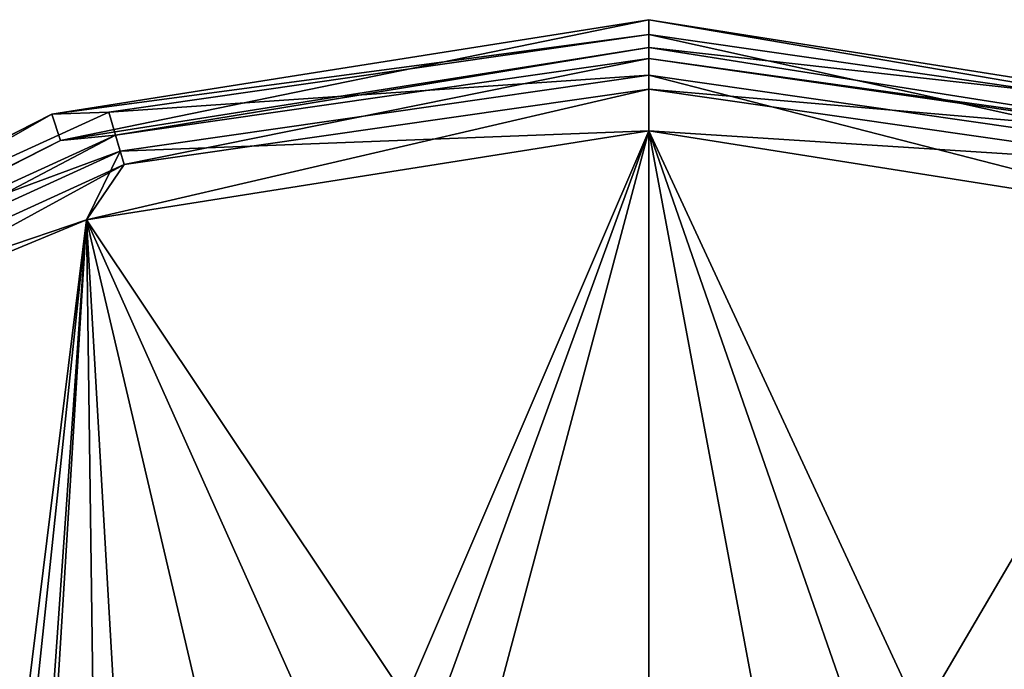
# Model space of a CAD drawing. Header units: millimetres. Extents: x -125 to 171, y -35 to 1363.
# Tile 54 of 256: x -86 to -69, y 23 to 35. Entities that reach past the tile are written whole.
import ezdxf

# ---------------------------------------------------------------- set-up
doc = ezdxf.new("R2010")
doc.units = ezdxf.units.MM
doc.header["$LTSCALE"] = 65.185185
for name, color, linetype in [('607', 7, 'CONTINUOUS'), ('608', 7, 'CONTINUOUS'), ('609', 7, 'CONTINUOUS'), ('610', 7, 'CONTINUOUS'), ('611', 7, 'CONTINUOUS'), ('612', 7, 'CONTINUOUS'), ('618', 7, 'CONTINUOUS'), ('619', 7, 'CONTINUOUS'), ('620', 7, 'CONTINUOUS'), ('621', 7, 'CONTINUOUS'), ('622', 7, 'CONTINUOUS')]:
    doc.layers.add(name, color=color, linetype=linetype)

msp = doc.modelspace()

# ---------------------------------------------------------------- linework, layer by layer
at = {"layer": '607', "linetype": 'CONTINUOUS'}
for points in [[(-75, 34.482, -50.5), (-75, 34.75, -51.5), (-85.738, 33.049, -51.5), (-75, 34.482, -50.5)], [(-84.715, 33.085, -50.5), (-75, 34.482, -50.5), (-85.738, 33.049, -51.5), (-84.715, 33.085, -50.5)], [(-75, 33.749, -49.767), (-75, 34.482, -50.5), (-84.715, 33.085, -50.5), (-75, 33.749, -49.767)], [(-84.508, 32.382, -49.767), (-75, 33.749, -49.767), (-84.715, 33.085, -50.5), (-84.508, 32.382, -49.767)], [(-84.508, 32.382, -49.767), (-75, 32.75, -49.5), (-75, 33.749, -49.767), (-84.508, 32.382, -49.767)], [(-95.426, 28.113, -51.5), (-93.642, 29.008, -50.5), (-85.738, 33.049, -51.5), (-95.426, 28.113, -51.5)], [(-93.642, 29.008, -50.5), (-84.508, 32.382, -49.767), (-84.715, 33.085, -50.5), (-93.642, 29.008, -50.5)], [(-93.642, 29.008, -50.5), (-84.715, 33.085, -50.5), (-85.738, 33.049, -51.5), (-93.642, 29.008, -50.5)], [(-85.115, 31.149, -49.5), (-75, 32.75, -49.5), (-84.508, 32.382, -49.767), (-85.115, 31.149, -49.5)], [(-93.246, 28.392, -49.767), (-84.508, 32.382, -49.767), (-93.642, 29.008, -50.5), (-93.246, 28.392, -49.767)], [(-93.246, 28.392, -49.767), (-85.115, 31.149, -49.5), (-84.508, 32.382, -49.767), (-93.246, 28.392, -49.767)], [(-89.864, 29.183, -49.5), (-85.115, 31.149, -49.5), (-93.246, 28.392, -49.767), (-89.864, 29.183, -49.5)]]:
    msp.add_3dface(points, dxfattribs=at)
at = {"layer": '608', "linetype": 'CONTINUOUS'}
for points in [[(-85.738, 33.049, -51.5), (-75, 34.75, -51.5), (-85.738, 33.049, -74.5), (-85.738, 33.049, -51.5)], [(-85.738, 33.049, -74.5), (-75, 34.75, -51.5), (-75, 34.75, -74.5), (-85.738, 33.049, -74.5)], [(-95.426, 28.113, -51.5), (-85.738, 33.049, -51.5), (-95.425, 28.113, -74.5), (-95.426, 28.113, -51.5)], [(-95.425, 28.113, -74.5), (-85.738, 33.049, -51.5), (-85.738, 33.049, -74.5), (-95.425, 28.113, -74.5)]]:
    msp.add_3dface(points, dxfattribs=at)
at = {"layer": '609', "linetype": 'CONTINUOUS'}
for points in [[(-85.738, 33.049, -74.5), (-75, 34.75, -74.5), (-85.584, 32.574, -74.5), (-85.738, 33.049, -74.5)], [(-75, 34.75, -74.5), (-75, 34.25, -74.5), (-85.584, 32.574, -74.5), (-75, 34.75, -74.5)], [(-75, 34.75, -74.5), (-64.262, 33.049, -74.5), (-75, 34.25, -74.5), (-75, 34.75, -74.5)], [(-75, 34.25, -74.5), (-64.262, 33.049, -74.5), (-64.416, 32.574, -74.5), (-75, 34.25, -74.5)], [(-95.425, 28.113, -74.5), (-85.738, 33.049, -74.5), (-95.132, 27.709, -74.5), (-95.425, 28.113, -74.5)], [(-95.132, 27.709, -74.5), (-85.738, 33.049, -74.5), (-85.584, 32.574, -74.5), (-95.132, 27.709, -74.5)]]:
    msp.add_3dface(points, dxfattribs=at)
at = {"layer": '610', "linetype": 'CONTINUOUS'}
for points in [[(-85.584, 32.574, -74.5), (-75, 34.25, -74.5), (-85.584, 32.574, -51.5), (-85.584, 32.574, -74.5)], [(-85.584, 32.574, -51.5), (-75, 34.25, -74.5), (-75, 34.25, -51.5), (-85.584, 32.574, -51.5)], [(-95.132, 27.709, -74.5), (-85.584, 32.574, -74.5), (-95.132, 27.709, -51.5), (-95.132, 27.709, -74.5)], [(-95.132, 27.709, -51.5), (-85.584, 32.574, -74.5), (-85.584, 32.574, -51.5), (-95.132, 27.709, -51.5)]]:
    msp.add_3dface(points, dxfattribs=at)
at = {"layer": '611', "linetype": 'CONTINUOUS'}
for points in [[(-85.584, 32.574, -51.5), (-75, 34.25, -51.5), (-84.593, 32.67, -50.75), (-85.584, 32.574, -51.5)], [(-84.593, 32.67, -50.75), (-75, 34.25, -51.5), (-75, 34.049, -50.75), (-84.593, 32.67, -50.75)], [(-84.593, 32.67, -50.75), (-75, 34.049, -50.75), (-84.438, 32.142, -50.201), (-84.593, 32.67, -50.75)], [(-75, 34.049, -50.75), (-75, 33.499, -50.201), (-84.438, 32.142, -50.201), (-75, 34.049, -50.75)], [(-84.438, 32.142, -50.201), (-75, 33.499, -50.201), (-85.115, 31.149, -50), (-84.438, 32.142, -50.201)], [(-75, 33.499, -50.201), (-75, 32.75, -50), (-85.115, 31.149, -50), (-75, 33.499, -50.201)], [(-93.408, 28.644, -50.75), (-85.584, 32.574, -51.5), (-84.593, 32.67, -50.75), (-93.408, 28.644, -50.75)], [(-93.408, 28.644, -50.75), (-84.593, 32.67, -50.75), (-93.111, 28.181, -50.201), (-93.408, 28.644, -50.75)], [(-93.111, 28.181, -50.201), (-84.593, 32.67, -50.75), (-84.438, 32.142, -50.201), (-93.111, 28.181, -50.201)], [(-95.132, 27.709, -51.5), (-85.584, 32.574, -51.5), (-93.408, 28.644, -50.75), (-95.132, 27.709, -51.5)], [(-93.111, 28.181, -50.201), (-84.438, 32.142, -50.201), (-89.864, 29.183, -50), (-93.111, 28.181, -50.201)], [(-89.864, 29.183, -50), (-84.438, 32.142, -50.201), (-85.115, 31.149, -50), (-89.864, 29.183, -50)]]:
    msp.add_3dface(points, dxfattribs=at)
at = {"layer": '612', "linetype": 'CONTINUOUS'}
for points in [[(-85.115, 31.149, -50), (-75, 32.75, -50), (-84.826, 9.832, -50), (-85.115, 31.149, -50)], [(-84.826, 9.832, -50), (-75, 32.75, -50), (-82.718, 11.56, -50), (-84.826, 9.832, -50)], [(-82.718, 11.56, -50), (-75, 32.75, -50), (-80.314, 12.844, -50), (-82.718, 11.56, -50)], [(-75, 32.75, -50), (-75, 13.9, -50), (-80.314, 12.844, -50), (-75, 32.75, -50)], [(-75, 32.75, -50), (-64.885, 31.149, -50), (-75, 13.9, -50), (-75, 32.75, -50)], [(-89.864, 29.183, -50), (-85.115, 31.149, -50), (-88.633, 2.713, -50), (-89.864, 29.183, -50)], [(-88.633, 2.713, -50), (-85.115, 31.149, -50), (-87.841, 5.321, -50), (-88.633, 2.713, -50)], [(-87.841, 5.321, -50), (-85.115, 31.149, -50), (-86.556, 7.725, -50), (-87.841, 5.321, -50)], [(-86.556, 7.725, -50), (-85.115, 31.149, -50), (-84.826, 9.832, -50), (-86.556, 7.725, -50)], [(-75, 13.9, -50), (-64.885, 31.149, -50), (-69.686, 12.844, -50), (-75, 13.9, -50)], [(-69.686, 12.844, -50), (-64.885, 31.149, -50), (-67.282, 11.56, -50), (-69.686, 12.844, -50)]]:
    msp.add_3dface(points, dxfattribs=at)
at = {"layer": '618', "linetype": 'CONTINUOUS'}
for points in [[(-75, 16, -49.5), (-75, 32.75, -49.5), (-85.115, 31.149, -49.5), (-75, 16, -49.5)], [(-75, 16, -49.5), (-71.804, 15.678, -49.5), (-75, 32.75, -49.5), (-75, 16, -49.5)], [(-71.804, 15.678, -49.5), (-68.737, 14.723, -49.5), (-75, 32.75, -49.5), (-71.804, 15.678, -49.5)], [(-68.737, 14.723, -49.5), (-65.923, 13.176, -49.5), (-75, 32.75, -49.5), (-68.737, 14.723, -49.5)], [(-75, 32.75, -49.5), (-65.923, 13.176, -49.5), (-64.885, 31.149, -49.5), (-75, 32.75, -49.5)], [(-86.526, 11.097, -49.5), (-85.115, 31.149, -49.5), (-89.864, 29.183, -49.5), (-86.526, 11.097, -49.5)], [(-86.526, 11.097, -49.5), (-84.077, 13.176, -49.5), (-85.115, 31.149, -49.5), (-86.526, 11.097, -49.5)], [(-84.077, 13.176, -49.5), (-81.263, 14.723, -49.5), (-85.115, 31.149, -49.5), (-84.077, 13.176, -49.5)], [(-81.263, 14.723, -49.5), (-78.196, 15.678, -49.5), (-85.115, 31.149, -49.5), (-81.263, 14.723, -49.5)], [(-78.196, 15.678, -49.5), (-75, 16, -49.5), (-85.115, 31.149, -49.5), (-78.196, 15.678, -49.5)]]:
    msp.add_3dface(points, dxfattribs=at)
at = {"layer": '619', "linetype": 'CONTINUOUS'}
for points in [[(-75, 34.75, -51.5), (-75, 34.482, -50.5), (-65.285, 33.085, -50.5), (-75, 34.75, -51.5)], [(-75, 34.75, -51.5), (-65.285, 33.085, -50.5), (-64.262, 33.049, -51.5), (-75, 34.75, -51.5)], [(-75, 34.482, -50.5), (-75, 33.749, -49.767), (-65.492, 32.382, -49.767), (-75, 34.482, -50.5)], [(-75, 34.482, -50.5), (-65.492, 32.382, -49.767), (-65.285, 33.085, -50.5), (-75, 34.482, -50.5)], [(-75, 33.749, -49.767), (-75, 32.75, -49.5), (-64.885, 31.149, -49.5), (-75, 33.749, -49.767)], [(-75, 33.749, -49.767), (-64.885, 31.149, -49.5), (-65.492, 32.382, -49.767), (-75, 33.749, -49.767)]]:
    msp.add_3dface(points, dxfattribs=at)
at = {"layer": '620', "linetype": 'CONTINUOUS'}
for points in [[(-75, 34.75, -74.5), (-75, 34.75, -51.5), (-64.262, 33.049, -51.5), (-75, 34.75, -74.5)], [(-64.262, 33.049, -74.5), (-75, 34.75, -74.5), (-64.262, 33.049, -51.5), (-64.262, 33.049, -74.5)]]:
    msp.add_3dface(points, dxfattribs=at)
at = {"layer": '621', "linetype": 'CONTINUOUS'}
for points in [[(-75, 34.25, -74.5), (-64.416, 32.574, -74.5), (-75, 34.25, -51.5), (-75, 34.25, -74.5)], [(-75, 34.25, -51.5), (-64.416, 32.574, -74.5), (-64.416, 32.574, -51.5), (-75, 34.25, -51.5)]]:
    msp.add_3dface(points, dxfattribs=at)
at = {"layer": '622', "linetype": 'CONTINUOUS'}
for points in [[(-75, 34.049, -50.75), (-75, 34.25, -51.5), (-64.416, 32.574, -51.5), (-75, 34.049, -50.75)], [(-75, 33.499, -50.201), (-75, 34.049, -50.75), (-65.407, 32.67, -50.75), (-75, 33.499, -50.201)], [(-75, 34.049, -50.75), (-64.416, 32.574, -51.5), (-65.407, 32.67, -50.75), (-75, 34.049, -50.75)], [(-75, 32.75, -50), (-75, 33.499, -50.201), (-65.562, 32.142, -50.201), (-75, 32.75, -50)], [(-75, 33.499, -50.201), (-65.407, 32.67, -50.75), (-65.562, 32.142, -50.201), (-75, 33.499, -50.201)], [(-64.885, 31.149, -50), (-75, 32.75, -50), (-65.562, 32.142, -50.201), (-64.885, 31.149, -50)]]:
    msp.add_3dface(points, dxfattribs=at)

doc.saveas('drawing.dxf')
